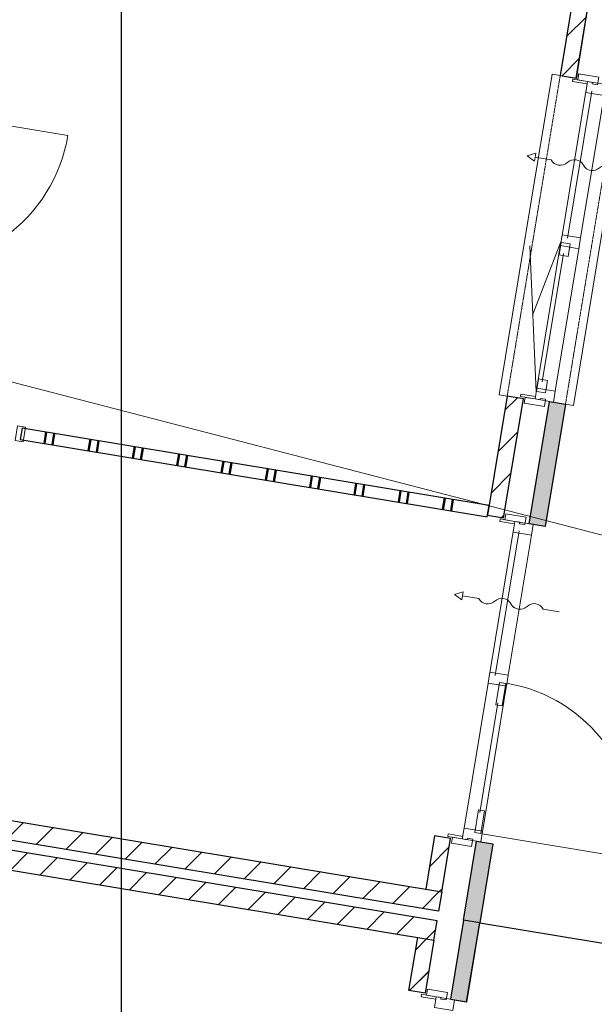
# Model space of a CAD drawing. Extents: x -1000932 to 2054797, y 285738 to 764020.
# Tile 58 of 256: x -300460 to -296940, y 550157 to 556187. Entities that reach past the tile are written whole.
import ezdxf

# ---------------------------------------------------------------- set-up
doc = ezdxf.new("R2010")
doc.units = 0
doc.header["$MEASUREMENT"] = 0
doc.linetypes.add('DASHED', pattern=[0.75, 0.5, -0.25])
doc.layers.add('04H', color=6, linetype='CONTINUOUS', plot=False)
doc.layers.add('31.', color=7, linetype='CONTINUOUS')
doc.layers.add('HATCH_REACTORS', color=7, linetype='CONTINUOUS')
doc.layers.add('T05', color=84, linetype='CONTINUOUS', lineweight=0)
pattern_1 = [(45, (-31791.21, 918770.12), (106.06602, -106.066015), [])]

msp = doc.modelspace()

# ---------------------------------------------------------------- hatches: boundary and pattern name
at = {"layer": '31.', "linetype": 'Continuous'}
h = msp.add_hatch(dxfattribs=at)
h.set_pattern_fill('ARKEY_P_050A40_12', style=0, pattern_type=0)
h.set_pattern_definition(pattern_1)
h.paths.add_polyline_path([(-297148.869, 555845.529), (-297050.213, 555829.217), (-296976.776, 556273.186), (-297075.432, 556289.498)], flags=0)
h = msp.add_hatch(dxfattribs=at)
h.set_pattern_fill('ARKEY_P_050A40_12', style=0, pattern_type=0)
h.set_pattern_definition(pattern_1)
h.paths.add_polyline_path([(-297148.838, 555845.529), (-297050.182, 555829.217), (-296976.776, 556273.186), (-297075.432, 556289.498)], flags=0)
h = msp.add_hatch(dxfattribs=at)
h.set_pattern_fill('ARKEY_P_050A40_12', style=0, pattern_type=0)
h.set_pattern_definition(pattern_1)
h.paths.add_polyline_path([(-297594.276, 553152.123), (-297495.588, 553135.811), (-297374.869, 553865.873), (-297473.526, 553882.186)], flags=0)
h = msp.add_hatch(dxfattribs=at)
h.set_pattern_fill('ARKEY_P_050A40_12', style=0, pattern_type=0)
h.set_pattern_definition(pattern_1)
h.paths.add_polyline_path([(-297594.244, 553152.123), (-297495.588, 553135.811), (-297374.869, 553865.873), (-297473.526, 553882.186)], flags=0)
for points in [[(-297215.369, 553849.654), (-297116.713, 553833.342), (-297240.713, 553083.498), (-297339.369, 553099.842)], [(-297215.369, 553849.654), (-297116.713, 553833.342), (-297240.713, 553083.529), (-297339.369, 553099.842)], [(-297660.776, 551156.217), (-297562.119, 551139.904), (-297642.057, 550656.467), (-297740.744, 550672.779)], [(-297660.776, 551156.217), (-297562.119, 551139.904), (-297642.057, 550656.467), (-297740.713, 550672.779)], [(-297820.682, 550189.373), (-297722.026, 550173.029), (-297642.057, 550656.467), (-297740.744, 550672.779)], [(-297820.651, 550189.342), (-297721.994, 550173.029), (-297642.057, 550656.467), (-297740.713, 550672.779)]]:
    msp.add_hatch(color=7, dxfattribs=at).paths.add_polyline_path(points, flags=0)
h = msp.add_hatch(dxfattribs=at)
h.set_pattern_fill('ARKEY_P_050A40_12', style=0, pattern_type=0)
h.set_pattern_definition(pattern_1)
h.paths.add_polyline_path([(-308696.963, 552514.998), (-308677.401, 552633.404), (-297874.119, 550846.873), (-297893.682, 550728.498)], flags=0)
h = msp.add_hatch(dxfattribs=at)
h.set_pattern_fill('ARKEY_P_050A40_12', style=0, pattern_type=0)
h.set_pattern_definition(pattern_1)
h.paths.add_polyline_path([(-308696.963, 552514.998), (-308677.401, 552633.404), (-297874.119, 550846.873), (-297893.682, 550728.498)], flags=0)
h = msp.add_hatch(dxfattribs=at)
h.set_pattern_fill('ARKEY_P_050A40_12', style=0, pattern_type=0)
h.set_pattern_definition(pattern_1)
h.paths.add_polyline_path([(-308706.776, 552455.811), (-308726.338, 552337.404), (-297923.057, 550550.904), (-297903.494, 550669.311)], flags=0)
h = msp.add_hatch(dxfattribs=at)
h.set_pattern_fill('ARKEY_P_050A40_12', style=0, pattern_type=0)
h.set_pattern_definition(pattern_1)
h.paths.add_polyline_path([(-308706.776, 552455.811), (-308726.338, 552337.404), (-297923.057, 550550.904), (-297903.494, 550669.311)], flags=0)
h = msp.add_hatch(dxfattribs=at)
h.set_pattern_fill('ARKEY_P_050A40_12', style=0, pattern_type=0)
h.set_pattern_definition(pattern_1)
h.paths.add_polyline_path([(-297972.776, 550863.217), (-297874.119, 550846.873), (-297820.276, 551172.467), (-297918.932, 551188.779)], flags=0)
h = msp.add_hatch(dxfattribs=at)
h.set_pattern_fill('ARKEY_P_050A40_12', style=0, pattern_type=0)
h.set_pattern_definition(pattern_1)
h.paths.add_polyline_path([(-297972.744, 550863.186), (-297874.088, 550846.873), (-297820.244, 551172.467), (-297918.932, 551188.779)], flags=0)
h = msp.add_hatch(dxfattribs=at)
h.set_pattern_fill('ARKEY_P_050A40_12', style=0, pattern_type=0)
h.set_pattern_definition(pattern_1)
h.paths.add_polyline_path([(-298021.713, 550567.217), (-297923.057, 550550.904), (-297976.869, 550225.311), (-298075.557, 550241.654)], flags=0)
h = msp.add_hatch(dxfattribs=at)
h.set_pattern_fill('ARKEY_P_050A40_12', style=0, pattern_type=0)
h.set_pattern_definition(pattern_1)
h.paths.add_polyline_path([(-298021.713, 550567.217), (-297923.057, 550550.904), (-297976.901, 550225.342), (-298075.557, 550241.654)], flags=0)

# ---------------------------------------------------------------- linework, layer by layer
at = {"layer": '04H', "linetype": 'Continuous'}
msp.add_lwpolyline([(-299835.6, 649191.091), (-151335.6, 649191.091), (-151335.6, 439191.091), (-299835.6, 439191.091)], close=True, dxfattribs=at)
at = {"layer": '31.', "color": 7, "linetype": 'Continuous', "lineweight": 50}
for p, q in [((-300309.057, 553590.904), (-300297.619, 553659.967)), ((-300309.057, 553590.904), (-300297.619, 553659.967)), ((-300259.713, 553582.748), (-300248.276, 553651.811)), ((-300259.713, 553582.748), (-300248.276, 553651.811)), ((-300037.713, 553546.029), (-300026.307, 553615.092)), ((-300037.713, 553546.029), (-300026.307, 553615.092)), ((-299988.401, 553537.873), (-299976.963, 553606.936)), ((-299988.401, 553537.873), (-299976.963, 553606.936)), ((-299766.401, 553501.154), (-299754.994, 553570.217)), ((-299766.401, 553501.154), (-299754.994, 553570.217)), ((-299717.088, 553492.998), (-299705.651, 553562.061)), ((-299717.088, 553492.998), (-299705.651, 553562.061)), ((-299495.088, 553456.279), (-299483.682, 553525.342)), ((-299495.088, 553456.279), (-299483.682, 553525.342)), ((-299445.776, 553448.123), (-299434.338, 553517.186)), ((-299445.776, 553448.123), (-299434.338, 553517.186)), ((-299223.776, 553411.436), (-299212.369, 553480.498)), ((-299223.776, 553411.436), (-299212.369, 553480.498)), ((-299174.463, 553403.279), (-299163.026, 553472.342)), ((-299174.463, 553403.279), (-299163.026, 553472.342)), ((-298952.463, 553366.592), (-298941.026, 553435.654)), ((-298952.463, 553366.592), (-298941.026, 553435.654)), ((-298903.119, 553358.436), (-298891.713, 553427.498)), ((-298903.119, 553358.436), (-298891.713, 553427.498)), ((-298681.151, 553321.717), (-298669.713, 553390.779)), ((-298681.151, 553321.717), (-298669.713, 553390.779)), ((-298631.807, 553313.561), (-298620.401, 553382.623)), ((-298631.807, 553313.561), (-298620.401, 553382.623)), ((-298409.838, 553276.842), (-298398.401, 553345.904)), ((-298409.838, 553276.842), (-298398.401, 553345.904)), ((-298360.494, 553268.686), (-298349.088, 553337.748)), ((-298360.494, 553268.686), (-298349.088, 553337.748)), ((-298138.526, 553231.998), (-298127.088, 553301.061)), ((-298138.526, 553231.998), (-298127.088, 553301.061)), ((-298089.182, 553223.842), (-298077.776, 553292.904)), ((-298089.182, 553223.842), (-298077.776, 553292.904)), ((-297867.213, 553187.123), (-297855.776, 553256.186)), ((-297867.213, 553187.123), (-297855.776, 553256.186)), ((-297817.869, 553178.967), (-297806.463, 553248.029)), ((-297817.869, 553178.967), (-297806.463, 553248.029))]:
    msp.add_line(p, q, dxfattribs=at)
at = {"layer": '31.', "color": 7, "linetype": 'Continuous', "lineweight": 25, "ltscale": 10}
for points in [[(-297075.432, 556289.498), (-297148.869, 555845.529)], [(-297075.432, 556289.498), (-297148.838, 555845.529)], [(-297050.213, 555829.217), (-296976.776, 556273.186)], [(-297050.182, 555829.217), (-296976.776, 556273.186)], [(-297148.869, 555845.529), (-297050.213, 555829.217)], [(-297148.838, 555845.529), (-297050.182, 555829.217)], [(-297473.526, 553882.186), (-297594.276, 553152.123)], [(-297473.526, 553882.186), (-297594.244, 553152.123)], [(-297495.588, 553135.811), (-297374.869, 553865.873)], [(-297495.588, 553135.811), (-297374.869, 553865.873)], [(-297374.869, 553865.873), (-297473.526, 553882.186)], [(-297374.869, 553865.873), (-297473.526, 553882.186)], [(-297339.369, 553099.842), (-297215.369, 553849.654)], [(-297339.369, 553099.842), (-297215.369, 553849.654)], [(-297215.369, 553849.654), (-297116.713, 553833.342)], [(-297215.369, 553849.654), (-297116.713, 553833.342)], [(-297116.713, 553833.342), (-297240.713, 553083.498)], [(-297116.713, 553833.342), (-297240.713, 553083.529)], [(-297594.276, 553152.123), (-297495.588, 553135.811)], [(-297594.244, 553152.123), (-297495.588, 553135.811)], [(-297240.713, 553083.498), (-297339.369, 553099.842)], [(-297240.713, 553083.529), (-297339.369, 553099.842)], [(-308677.401, 552633.404), (-297874.119, 550846.873)], [(-308677.401, 552633.404), (-297874.119, 550846.873)], [(-297893.682, 550728.498), (-308696.963, 552514.998)], [(-297893.682, 550728.498), (-308696.963, 552514.998)], [(-297903.494, 550669.311), (-308706.776, 552455.811)], [(-297903.494, 550669.311), (-308706.776, 552455.811)], [(-308726.338, 552337.404), (-297923.057, 550550.904)], [(-308726.338, 552337.404), (-297923.057, 550550.904)], [(-297918.932, 551188.779), (-297972.776, 550863.217)], [(-297918.932, 551188.779), (-297972.744, 550863.186)], [(-297820.244, 551172.467), (-297918.932, 551188.779)], [(-297820.276, 551172.467), (-297918.932, 551188.779)], [(-297874.119, 550846.873), (-297820.276, 551172.467)], [(-297874.088, 550846.873), (-297820.244, 551172.467)], [(-297740.744, 550672.779), (-297660.776, 551156.217)], [(-297740.713, 550672.779), (-297660.776, 551156.217)], [(-297660.776, 551156.217), (-297562.119, 551139.904)], [(-297660.776, 551156.217), (-297562.119, 551139.904)], [(-297562.119, 551139.904), (-297642.057, 550656.467)], [(-297562.119, 551139.904), (-297642.057, 550656.467)], [(-297972.776, 550863.217), (-297874.119, 550846.873)], [(-297972.744, 550863.186), (-297874.088, 550846.873)], [(-297874.119, 550846.873), (-297893.682, 550728.498)], [(-297874.119, 550846.873), (-297893.682, 550728.498)], [(-297923.057, 550550.904), (-297903.494, 550669.311)], [(-297923.057, 550550.904), (-297903.494, 550669.311)], [(-297740.744, 550672.779), (-297820.682, 550189.373)], [(-297740.713, 550672.779), (-297820.651, 550189.342)], [(-297642.057, 550656.467), (-297740.744, 550672.779)], [(-297642.057, 550656.467), (-297740.744, 550672.779)], [(-297642.057, 550656.467), (-297740.713, 550672.779)], [(-297642.057, 550656.467), (-297740.713, 550672.779)], [(-297722.026, 550173.029), (-297642.057, 550656.467)], [(-297721.994, 550173.029), (-297642.057, 550656.467)], [(-297642.057, 550656.467), (-292069.385, 549734.967)], [(-298075.557, 550241.654), (-298021.713, 550567.217)], [(-298075.557, 550241.654), (-298021.713, 550567.217)], [(-298021.713, 550567.217), (-297923.057, 550550.904)], [(-298021.713, 550567.217), (-297923.057, 550550.904)], [(-297923.057, 550550.904), (-297976.901, 550225.342)], [(-297923.057, 550550.904), (-297976.869, 550225.311)], [(-297976.869, 550225.311), (-298075.557, 550241.654)], [(-297976.901, 550225.342), (-298075.557, 550241.654)], [(-297820.682, 550189.373), (-297722.026, 550173.029)], [(-297820.651, 550189.342), (-297721.994, 550173.029)]]:
    msp.add_lwpolyline(points, dxfattribs=at)
at = {"layer": '31.', "color": 7, "linetype": 'Continuous', "lineweight": 18, "ltscale": 10}
for points in [[(-297473.526, 553882.186), (-297522.869, 553890.373), (-297198.182, 555853.686), (-297148.869, 555845.529)], [(-297473.526, 553882.186), (-297522.838, 553890.342), (-297198.182, 555853.686), (-297148.838, 555845.529)], [(-296795.307, 555776.936), (-296745.963, 555768.779), (-297067.369, 553825.186), (-297116.713, 553833.342)], [(-296795.307, 555776.936), (-296745.994, 555768.779), (-297067.401, 553825.186), (-297116.713, 553833.342)], [(-297074.026, 555807.811), (-297071.557, 555822.623)], [(-296984.244, 555792.967), (-297074.026, 555807.811)], [(-297073.994, 555807.811), (-297071.557, 555822.623)], [(-296984.213, 555792.967), (-297073.994, 555807.811)], [(-297071.557, 555822.623), (-296981.776, 555807.779)], [(-297071.557, 555822.623), (-296981.776, 555807.779)], [(-296981.776, 555807.779), (-296984.244, 555792.967)], [(-296981.776, 555807.779), (-296984.213, 555792.967)], [(-296989.932, 555758.436), (-297139.807, 554852.248)], [(-296989.932, 555758.436), (-297139.776, 554852.248)], [(-296955.401, 555749.686), (-297104.276, 554849.404)], [(-296955.401, 555749.686), (-297104.276, 554849.404)], [(-296880.244, 555723.061), (-297024.557, 554850.436)], [(-296880.213, 555723.061), (-297024.526, 554850.404)], [(-297144.213, 554825.623), (-297296.026, 553907.592)], [(-297144.182, 554825.623), (-297295.994, 553907.561)], [(-297128.901, 554755.686), (-297259.026, 553968.873)], [(-297128.901, 554755.686), (-297258.994, 553968.873)], [(-297035.463, 554784.311), (-297179.776, 553911.654)], [(-297035.494, 554784.311), (-297179.776, 553911.686)], [(-297390.494, 553893.811), (-297392.963, 553878.998)], [(-297390.526, 553893.811), (-297392.963, 553879.029)], [(-297392.963, 553879.029), (-297303.182, 553864.154)], [(-297392.963, 553878.998), (-297303.182, 553864.154)], [(-297300.744, 553878.967), (-297390.526, 553893.811)], [(-297300.713, 553878.967), (-297390.494, 553893.811)], [(-297303.182, 553864.154), (-297300.713, 553878.967)], [(-297303.182, 553864.154), (-297300.744, 553878.967)], [(-300445.619, 553684.436), (-300457.026, 553615.373)], [(-300445.619, 553684.436), (-300457.026, 553615.373)], [(-297584.463, 553211.311), (-300445.619, 553684.436)], [(-297584.463, 553211.311), (-300445.619, 553684.436)], [(-300457.026, 553615.373), (-297595.901, 553142.248)], [(-300457.026, 553615.373), (-297595.901, 553142.248)], [(-297595.901, 553142.248), (-297584.463, 553211.311)], [(-297595.901, 553142.248), (-297584.463, 553211.311)], [(-297519.401, 553114.404), (-297516.963, 553129.186)], [(-297519.401, 553114.404), (-297516.963, 553129.186)], [(-297516.963, 553129.186), (-297427.182, 553114.342)], [(-297516.963, 553129.186), (-297427.182, 553114.342)], [(-297582.682, 552174.123), (-297435.338, 553065.029)], [(-297582.651, 552174.123), (-297435.338, 553065.029)], [(-297547.151, 552171.279), (-297400.807, 553056.279)], [(-297547.151, 552171.279), (-297400.807, 553056.279)], [(-297429.619, 553099.561), (-297519.401, 553114.404)], [(-297429.619, 553099.561), (-297519.401, 553114.404)], [(-297427.182, 553114.342), (-297429.619, 553099.561)], [(-297427.182, 553114.342), (-297429.619, 553099.561)], [(-297467.432, 552172.279), (-297325.651, 553029.654)], [(-297467.401, 552172.279), (-297325.619, 553029.654)], [(-297737.651, 551236.842), (-297590.807, 552124.779)], [(-297737.651, 551236.842), (-297590.838, 552124.779)], [(-297627.963, 551201.467), (-297475.588, 552122.967)], [(-297627.932, 551201.467), (-297475.557, 552122.967)], [(-297642.213, 551332.967), (-297531.401, 552003.061)], [(-297642.182, 551332.967), (-297531.369, 552003.061)], [(-297835.901, 551200.404), (-297838.369, 551185.592)], [(-297835.932, 551200.404), (-297838.369, 551185.592)], [(-297838.369, 551185.592), (-297748.588, 551170.748)], [(-297838.369, 551185.592), (-297748.588, 551170.748)], [(-297746.151, 551185.561), (-297835.932, 551200.404)], [(-297746.119, 551185.529), (-297835.901, 551200.404)], [(-297748.588, 551170.748), (-297746.151, 551185.561)], [(-297748.588, 551170.748), (-297746.119, 551185.529)], [(-298000.713, 550203.936), (-297998.276, 550218.717)], [(-297910.932, 550189.092), (-298000.713, 550203.936)], [(-298000.682, 550203.936), (-297998.244, 550218.717)], [(-297910.901, 550189.092), (-298000.682, 550203.936)], [(-297998.276, 550218.717), (-297908.494, 550203.873)], [(-297998.244, 550218.717), (-297908.463, 550203.873)], [(-297908.494, 550203.873), (-297910.932, 550189.092)], [(-297908.463, 550203.873), (-297910.901, 550189.092)]]:
    msp.add_lwpolyline(points, dxfattribs=at)
at = {"layer": '31.', "color": 7, "linetype": 'DASHED', "lineweight": 18, "ltscale": 10}
for points in [[(-297148.838, 555845.529), (-297473.526, 553882.186)], [(-297148.869, 555845.529), (-297473.526, 553882.186)], [(-297116.713, 553833.342), (-296795.307, 555776.936)], [(-297116.713, 553833.342), (-296795.307, 555776.936)]]:
    msp.add_lwpolyline(points, dxfattribs=at)
at = {"layer": '31.', "color": 7, "linetype": 'Continuous', "lineweight": 18, "ltscale": 10}
for points in [[(-297041.963, 555817.717), (-296981.776, 555807.779), (-296981.776, 555807.779), (-296962.026, 555804.498), (-296962.026, 555804.498), (-296951.182, 555802.717), (-296952.651, 555793.842), (-296920.088, 555788.436), (-296912.588, 555833.842), (-296912.588, 555833.842), (-297035.901, 555854.217)], [(-297041.963, 555817.717), (-296981.776, 555807.779), (-296981.776, 555807.779), (-296962.057, 555804.498), (-296962.057, 555804.498), (-296951.213, 555802.717), (-296952.682, 555793.842), (-296920.119, 555788.436), (-296912.619, 555833.842), (-296912.619, 555833.842), (-297035.932, 555854.217)], [(-296880.213, 555723.061), (-296869.307, 555789.186), (-296981.776, 555807.779), (-296992.713, 555741.654)], [(-296880.244, 555723.061), (-296869.307, 555789.186), (-296981.776, 555807.779), (-296992.713, 555741.686)], [(-297024.557, 554850.436), (-297035.494, 554784.311), (-297147.963, 554802.904), (-297137.026, 554869.029)], [(-297024.526, 554850.404), (-297035.463, 554784.311), (-297147.932, 554802.904), (-297136.994, 554869.029)], [(-297088.369, 554813.686), (-297143.619, 554822.811), (-297156.338, 554746.029), (-297101.088, 554736.873)], [(-297088.401, 554813.686), (-297143.651, 554822.811), (-297156.338, 554746.029), (-297101.088, 554736.873)], [(-297239.338, 553900.904), (-297294.588, 553910.061), (-297281.869, 553986.842), (-297226.619, 553977.717)], [(-297239.338, 553900.904), (-297294.588, 553910.061), (-297281.901, 553986.842), (-297226.651, 553977.717)], [(-297179.776, 553911.654), (-297190.713, 553845.561), (-297303.182, 553864.154), (-297292.244, 553930.279)], [(-297179.776, 553911.686), (-297190.713, 553845.561), (-297303.182, 553864.154), (-297292.244, 553930.279)], [(-297363.369, 553874.123), (-297303.182, 553864.154), (-297303.182, 553864.154), (-297283.432, 553860.904), (-297283.432, 553860.904), (-297272.588, 553859.123), (-297271.119, 553867.998), (-297238.557, 553862.592), (-297246.057, 553817.217), (-297246.057, 553817.217), (-297369.401, 553837.623)], [(-297363.369, 553874.123), (-297303.182, 553864.154), (-297303.182, 553864.154), (-297283.463, 553860.904), (-297283.463, 553860.904), (-297272.619, 553859.123), (-297271.151, 553867.998), (-297238.588, 553862.592), (-297246.088, 553817.217), (-297246.088, 553817.217), (-297369.401, 553837.623)], [(-300463.588, 553606.342), (-300488.276, 553610.404), (-300473.588, 553699.217), (-300424.244, 553691.061), (-300438.932, 553602.248)], [(-300463.588, 553606.342), (-300488.276, 553610.404), (-300473.588, 553699.217), (-300424.244, 553691.061), (-300438.932, 553602.248)], [(-297487.369, 553124.311), (-297427.182, 553114.342), (-297427.182, 553114.342), (-297407.463, 553111.092), (-297407.463, 553111.092), (-297396.588, 553109.279), (-297398.057, 553100.404), (-297365.526, 553095.029), (-297357.994, 553140.404), (-297357.994, 553140.404), (-297481.338, 553160.811)], [(-297487.338, 553124.311), (-297427.182, 553114.342), (-297427.182, 553114.342), (-297407.432, 553111.092), (-297407.432, 553111.092), (-297396.588, 553109.279), (-297398.057, 553100.404), (-297365.494, 553095.029), (-297357.994, 553140.404), (-297357.994, 553140.404), (-297481.307, 553160.811)], [(-297325.651, 553029.654), (-297314.713, 553095.748), (-297427.182, 553114.342), (-297438.119, 553048.248)], [(-297325.619, 553029.654), (-297314.682, 553095.748), (-297427.182, 553114.342), (-297438.088, 553048.248)], [(-297478.338, 552106.186), (-297467.432, 552172.279), (-297579.901, 552190.904), (-297590.838, 552124.779)], [(-297478.338, 552106.186), (-297467.401, 552172.279), (-297579.869, 552190.904), (-297590.807, 552124.779)], [(-297482.713, 552122.717), (-297520.213, 552128.904), (-297543.057, 551990.779), (-297505.557, 551984.592)], [(-297482.713, 552122.717), (-297520.182, 552128.904), (-297543.026, 551990.779), (-297505.557, 551984.592)], [(-297634.619, 551203.998), (-297672.119, 551210.217), (-297649.276, 551348.342), (-297611.776, 551342.123)], [(-297634.651, 551204.029), (-297672.119, 551210.217), (-297649.276, 551348.342), (-297611.807, 551342.154)], [(-297625.182, 551218.248), (-297636.119, 551152.154), (-297748.588, 551170.748), (-297737.651, 551236.842)], [(-297625.182, 551218.248), (-297636.119, 551152.154), (-297748.588, 551170.748), (-297737.651, 551236.842)], [(-297808.776, 551180.686), (-297748.588, 551170.748), (-297748.588, 551170.748), (-297728.838, 551167.467), (-297728.838, 551167.467), (-297717.994, 551165.686), (-297716.526, 551174.561), (-297683.963, 551169.186), (-297691.463, 551123.811), (-297691.463, 551123.811), (-297814.807, 551144.186)], [(-297808.776, 551180.686), (-297748.588, 551170.748), (-297748.588, 551170.748), (-297728.869, 551167.498), (-297728.869, 551167.498), (-297717.994, 551165.686), (-297716.526, 551174.561), (-297683.994, 551169.186), (-297691.494, 551123.811), (-297691.494, 551123.811), (-297814.807, 551144.186)], [(-297968.651, 550213.842), (-297908.463, 550203.873), (-297908.463, 550203.873), (-297888.744, 550200.623), (-297888.744, 550200.623), (-297877.869, 550198.811), (-297879.338, 550189.936), (-297846.807, 550184.561), (-297839.276, 550229.936), (-297839.276, 550229.936), (-297962.619, 550250.342)], [(-297968.651, 550213.842), (-297908.494, 550203.873), (-297908.494, 550203.873), (-297888.744, 550200.623), (-297888.744, 550200.623), (-297877.901, 550198.811), (-297879.369, 550189.936), (-297846.807, 550184.561), (-297839.307, 550229.936), (-297839.307, 550229.936), (-297962.619, 550250.342)], [(-297806.932, 550119.186), (-297795.994, 550185.279), (-297908.463, 550203.873), (-297919.401, 550137.779)], [(-297806.932, 550119.186), (-297795.994, 550185.279), (-297908.494, 550203.873), (-297919.401, 550137.779)]]:
    msp.add_lwpolyline(points, close=True, dxfattribs=at)
at = {"layer": '31.', "color": 7, "linetype": 'Continuous', "lineweight": 13, "ltscale": 10}
for points in [[(-301267.901, 554688.061, 0.41421358), (-300165.276, 555477.748), (-301111.432, 555634.217)], [(-301267.901, 554688.061, 0.41421358), (-300165.276, 555477.748), (-301111.432, 555634.217)], [(-296710.651, 555246.779), (-296809.338, 555263.092, 0.49999999), (-296907.994, 555279.404, -0.49999999), (-297006.651, 555295.717, 0.49999999), (-297105.307, 555312.029, -0.49999999), (-297203.963, 555328.342), (-297302.619, 555344.654), (-297298.557, 555369.311), (-297351.963, 555352.811), (-297306.713, 555319.998), (-297302.619, 555344.654)], [(-296710.682, 555246.779), (-296809.338, 555263.092, 0.49999999), (-296907.994, 555279.404, -0.49999999), (-297006.651, 555295.717, 0.49999999), (-297105.307, 555312.029, -0.49999999), (-297203.994, 555328.342), (-297302.651, 555344.654), (-297298.557, 555369.311), (-297351.963, 555352.811), (-297306.713, 555319.998), (-297302.651, 555344.654)], [(-297154.807, 552560.998), (-297253.463, 552577.311, 0.49999999), (-297352.151, 552593.623, -0.49999999), (-297450.807, 552609.936, 0.49999999), (-297549.463, 552626.248, -0.49999999), (-297648.119, 552642.561), (-297746.776, 552658.873), (-297742.713, 552683.561), (-297796.119, 552667.029), (-297750.869, 552634.217), (-297746.776, 552658.873)], [(-297154.807, 552560.998), (-297253.463, 552577.311, 0.49999999), (-297352.119, 552593.623, -0.49999999), (-297450.776, 552609.936, 0.49999999), (-297549.432, 552626.248, -0.49999999), (-297648.088, 552642.561), (-297746.776, 552658.873), (-297742.682, 552683.561), (-297796.088, 552667.029), (-297750.838, 552634.217), (-297746.776, 552658.873)], [(-297475.588, 552122.967, -0.41421358), (-296706.463, 551049.092), (-297627.963, 551201.467)], [(-297475.557, 552122.967, -0.41421358), (-296706.463, 551049.092), (-297627.932, 551201.467)]]:
    msp.add_lwpolyline(points, format="xyb", dxfattribs=at)
for points in [[(-297144.213, 554825.623), (-297319.588, 554377.967)], [(-297144.182, 554825.623), (-297319.557, 554377.967)], [(-297295.994, 553907.561), (-297335.682, 554801.529)], [(-297296.026, 553907.592), (-297335.682, 554801.529)]]:
    msp.add_lwpolyline(points, dxfattribs=at)
at = {"layer": 'HATCH_REACTORS', "ltscale": 10}
for points in [[(-297148.869, 555845.529), (-297050.213, 555829.217), (-296976.776, 556273.186), (-297075.432, 556289.498)], [(-297148.838, 555845.529), (-297050.182, 555829.217), (-296976.776, 556273.186), (-297075.432, 556289.498)], [(-297594.276, 553152.123), (-297495.588, 553135.811), (-297374.869, 553865.873), (-297473.526, 553882.186)], [(-297594.244, 553152.123), (-297495.588, 553135.811), (-297374.869, 553865.873), (-297473.526, 553882.186)], [(-297215.369, 553849.654), (-297116.713, 553833.342), (-297240.713, 553083.498), (-297339.369, 553099.842)], [(-297215.369, 553849.654), (-297116.713, 553833.342), (-297240.713, 553083.529), (-297339.369, 553099.842)], [(-297595.901, 553142.248), (-297584.463, 553211.311), (-300445.619, 553684.436), (-300457.026, 553615.373)], [(-297595.901, 553142.248), (-297584.463, 553211.311), (-300445.619, 553684.436), (-300457.026, 553615.373)], [(-308696.963, 552514.998), (-308677.401, 552633.404), (-297874.119, 550846.873), (-297893.682, 550728.498)], [(-308696.963, 552514.998), (-308677.401, 552633.404), (-297874.119, 550846.873), (-297893.682, 550728.498)], [(-308706.776, 552455.811), (-308726.338, 552337.404), (-297923.057, 550550.904), (-297903.494, 550669.311)], [(-308706.776, 552455.811), (-308726.338, 552337.404), (-297923.057, 550550.904), (-297903.494, 550669.311)], [(-297972.776, 550863.217), (-297874.119, 550846.873), (-297820.276, 551172.467), (-297918.932, 551188.779)], [(-297972.744, 550863.186), (-297874.088, 550846.873), (-297820.244, 551172.467), (-297918.932, 551188.779)], [(-297660.776, 551156.217), (-297562.119, 551139.904), (-297642.057, 550656.467), (-297740.744, 550672.779)], [(-297660.776, 551156.217), (-297562.119, 551139.904), (-297642.057, 550656.467), (-297740.713, 550672.779)], [(-297820.682, 550189.373), (-297722.026, 550173.029), (-297642.057, 550656.467), (-297740.744, 550672.779)], [(-297820.651, 550189.342), (-297721.994, 550173.029), (-297642.057, 550656.467), (-297740.713, 550672.779)], [(-298021.713, 550567.217), (-297923.057, 550550.904), (-297976.869, 550225.311), (-298075.557, 550241.654)], [(-298021.713, 550567.217), (-297923.057, 550550.904), (-297976.901, 550225.342), (-298075.557, 550241.654)]]:
    msp.add_lwpolyline(points, close=True, dxfattribs=at)
at = {"layer": 'T05', "flags": 128}
msp.add_lwpolyline([(-346971.734, 567710.921), (-341389.223, 564566.247), (-289261.158, 551051.497)], dxfattribs=at)

doc.saveas('drawing.dxf')
